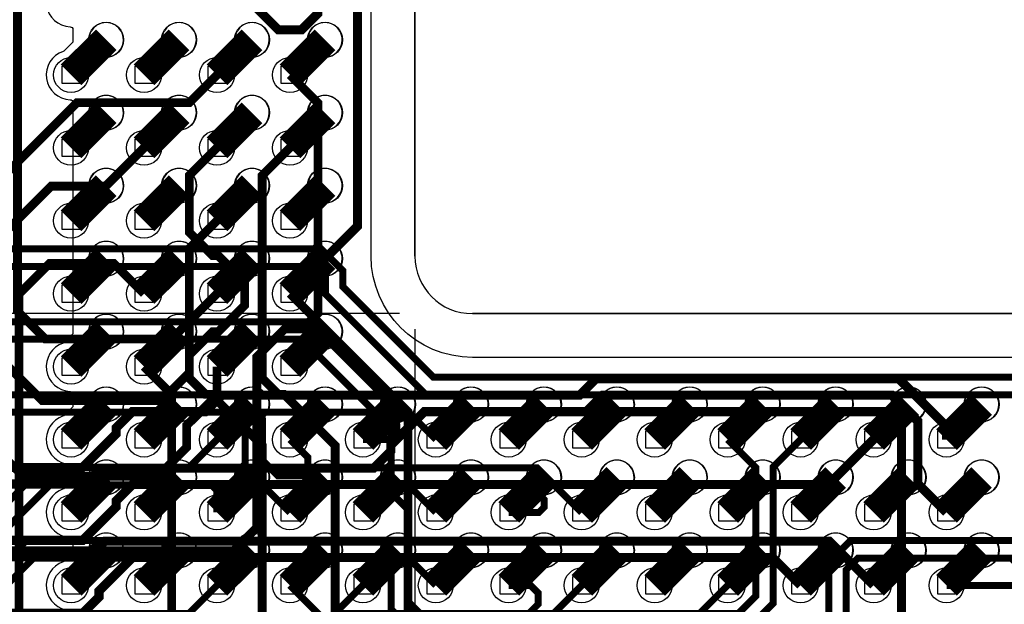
# Model space of a CAD drawing. Extents: x -9303 to 12731, y -3355 to 4522.
# Tile 33 of 51: x 2268 to 2943, y 2074 to 2475. Entities that reach past the tile are written whole.
import ezdxf

# ---------------------------------------------------------------- set-up
doc = ezdxf.new("R2010")
doc.units = 0
for name, color, linetype in [('BG_CUTOUT', 7, 'CONTINUOUS'), ('BG_DIMENSION', 2, 'CONTINUOUS'), ('BG_DXFIN', 231, 'CONTINUOUS'), ('BG_OUTLINE', 150, 'CONTINUOUS'), ('ET_BOTTOM', 1, 'CONTINUOUS'), ('ET_LY3', 103, 'CONTINUOUS'), ('ET_LY5', 7, 'CONTINUOUS'), ('ET_LY6', 7, 'CONTINUOUS'), ('ET_LY8', 213, 'CONTINUOUS'), ('ET_TOP', 5, 'CONTINUOUS'), ('MA_NCLEGEND-1-10', 231, 'CONTINUOUS'), ('PIN_PASTEMASK_TOP', 5, 'CONTINUOUS'), ('PIN_SOLDERMASK_TOP', 5, 'CONTINUOUS'), ('PIN_TOP', 5, 'CONTINUOUS'), ('RKO_ALL', 110, 'CONTINUOUS'), ('VC_BOTTOM', 254, 'CONTINUOUS'), ('VC_FILMMASKBOTTOM', 1, 'CONTINUOUS'), ('VC_LY2GND', 1, 'CONTINUOUS'), ('VC_LY3', 254, 'CONTINUOUS'), ('VC_LY4GND', 254, 'CONTINUOUS'), ('VC_LY5', 7, 'CONTINUOUS'), ('VC_LY6', 7, 'CONTINUOUS'), ('VC_LY7PWR', 254, 'CONTINUOUS'), ('VC_LY8', 254, 'CONTINUOUS'), ('VC_LY9GND', 254, 'CONTINUOUS'), ('VC_SOLDERMASK_BOTTOM', 1, 'CONTINUOUS'), ('VC_TOP', 5, 'CONTINUOUS')]:
    doc.layers.add(name, color=color, linetype=linetype)

# ---------------------------------------------------------------- blocks, each defined once
blk = doc.blocks.new('FIGURE_SQUARE')
blk.add_lwpolyline([(-0.5, -0.5), (-0.5, 0.5), (0.5, 0.5), (0.5, -0.5)], close=True)

msp = doc.modelspace()

# ---------------------------------------------------------------- linework, layer by layer
at = {"layer": 'BG_CUTOUT'}
msp.add_lwpolyline([(2578.74, 2844.49, 0.414198), (2539.37, 2805.12), (2539.37, 2312.99, 0.414197), (2578.74, 2273.62), (3326.77, 2273.62, 0.41421), (3366.14, 2312.99), (3366.14, 2805.12, 0.414212), (3326.77, 2844.49)], format="xyb", close=True, dxfattribs=at)
at = {"layer": 'BG_DIMENSION'}
for points in [[(2528.74, 2273.62), (-1056.67, 2273.62)], [(2539.37, 2262.99), (2539.37, -338.82)]]:
    msp.add_lwpolyline(points, dxfattribs=at)
at = {"layer": 'BG_DXFIN'}
for points in [[(2539.37, 2312.99), (2539.37, 2805.12)], [(3326.77, 2273.62), (2578.74, 2273.62)]]:
    msp.add_lwpolyline(points, dxfattribs=at)
for points in [[(2339.57, 2461.35, 1.000209), (2315.94, 2461.35, 0.999791), (2339.57, 2461.35)], [(2389.57, 2461.35, 1.000209), (2365.94, 2461.35, 0.999791), (2389.57, 2461.35)], [(2439.57, 2461.35, 1.000209), (2415.94, 2461.35, 0.999791), (2439.57, 2461.35)], [(2489.57, 2461.35, 1.000209), (2465.94, 2461.35, 0.999791), (2489.57, 2461.35)], [(2339.57, 2411.35, 1.000209), (2315.94, 2411.35, 0.999791), (2339.57, 2411.35)], [(2389.57, 2411.35, 1.000209), (2365.94, 2411.35, 0.999791), (2389.57, 2411.35)], [(2439.57, 2411.35, 1.000209), (2415.94, 2411.35, 0.999791), (2439.57, 2411.35)], [(2489.57, 2411.35, 1.000209), (2465.94, 2411.35, 0.999791), (2489.57, 2411.35)], [(2339.57, 2361.35, 1.000209), (2315.94, 2361.35, 0.999791), (2339.57, 2361.35)], [(2389.57, 2361.35, 1.000209), (2365.94, 2361.35, 0.999791), (2389.57, 2361.35)], [(2439.57, 2361.35, 1.000209), (2415.94, 2361.35, 0.999791), (2439.57, 2361.35)], [(2489.57, 2361.35, 1.000209), (2465.94, 2361.35, 0.999791), (2489.57, 2361.35)], [(2339.57, 2311.35, 1.000209), (2315.94, 2311.35, 0.999791), (2339.57, 2311.35)], [(2389.57, 2311.35, 1.000209), (2365.94, 2311.35, 0.999791), (2389.57, 2311.35)], [(2439.57, 2311.35, 1.000209), (2415.94, 2311.35, 0.999791), (2439.57, 2311.35)], [(2489.57, 2311.35, 1.000209), (2465.94, 2311.35, 0.999791), (2489.57, 2311.35)], [(2539.37, 2312.99, 0.414197), (2578.74, 2273.62)], [(2339.57, 2261.35, 1.000209), (2315.94, 2261.35, 0.999791), (2339.57, 2261.35)], [(2389.57, 2261.35, 1.000209), (2365.94, 2261.35, 0.999791), (2389.57, 2261.35)], [(2439.57, 2261.35, 1.000209), (2415.94, 2261.35, 0.999791), (2439.57, 2261.35)], [(2489.57, 2261.35, 1.000209), (2465.94, 2261.35, 0.999791), (2489.57, 2261.35)], [(2339.57, 2211.35, 1.000209), (2315.94, 2211.35, 0.999791), (2339.57, 2211.35)], [(2389.57, 2211.35, 1.000209), (2365.94, 2211.35, 0.999791), (2389.57, 2211.35)], [(2439.57, 2211.35, 1.000209), (2415.94, 2211.35, 0.999791), (2439.57, 2211.35)], [(2489.57, 2211.35, 1.000209), (2465.94, 2211.35, 0.999791), (2489.57, 2211.35)], [(2539.57, 2211.35, 1.000209), (2515.94, 2211.35, 0.999791), (2539.57, 2211.35)], [(2589.57, 2211.35, 1.000209), (2565.94, 2211.35, 0.999791), (2589.57, 2211.35)], [(2639.57, 2211.35, 1.000209), (2615.94, 2211.35, 0.999791), (2639.57, 2211.35)], [(2689.57, 2211.35, 1.000209), (2665.94, 2211.35, 0.999791), (2689.57, 2211.35)], [(2739.57, 2211.35, 1.000209), (2715.94, 2211.35, 0.999791), (2739.57, 2211.35)], [(2789.57, 2211.35, 1.000209), (2765.94, 2211.35, 0.999791), (2789.57, 2211.35)], [(2839.57, 2211.35, 1.000209), (2815.94, 2211.35, 0.999791), (2839.57, 2211.35)], [(2889.57, 2211.35, 1.000209), (2865.94, 2211.35, 0.999791), (2889.57, 2211.35)], [(2939.57, 2211.35, 1.000209), (2915.94, 2211.35, 0.999791), (2939.57, 2211.35)], [(2339.57, 2161.35, 1.000209), (2315.94, 2161.35, 0.999791), (2339.57, 2161.35)], [(2389.57, 2161.35, 1.000209), (2365.94, 2161.35, 0.999791), (2389.57, 2161.35)], [(2439.57, 2161.35, 1.000209), (2415.94, 2161.35, 0.999791), (2439.57, 2161.35)], [(2489.57, 2161.35, 1.000209), (2465.94, 2161.35, 0.999791), (2489.57, 2161.35)], [(2539.57, 2161.35, 1.000209), (2515.94, 2161.35, 0.999791), (2539.57, 2161.35)], [(2589.57, 2161.35, 1.000209), (2565.94, 2161.35, 0.999791), (2589.57, 2161.35)], [(2639.57, 2161.35, 1.000209), (2615.94, 2161.35, 0.999791), (2639.57, 2161.35)], [(2689.57, 2161.35, 1.000209), (2665.94, 2161.35, 0.999791), (2689.57, 2161.35)], [(2739.57, 2161.35, 1.000209), (2715.94, 2161.35, 0.999791), (2739.57, 2161.35)], [(2789.57, 2161.35, 1.000209), (2765.94, 2161.35, 0.999791), (2789.57, 2161.35)], [(2839.57, 2161.35, 1.000209), (2815.94, 2161.35, 0.999791), (2839.57, 2161.35)], [(2889.57, 2161.35, 1.000209), (2865.94, 2161.35, 0.999791), (2889.57, 2161.35)], [(2939.57, 2161.35, 1.000209), (2915.94, 2161.35, 0.999791), (2939.57, 2161.35)], [(2339.57, 2111.35, 1.000209), (2315.94, 2111.35, 0.999791), (2339.57, 2111.35)], [(2389.57, 2111.35, 1.000209), (2365.94, 2111.35, 0.999791), (2389.57, 2111.35)], [(2439.57, 2111.35, 1.000209), (2415.94, 2111.35, 0.999791), (2439.57, 2111.35)], [(2489.57, 2111.35, 1.000209), (2465.94, 2111.35, 0.999791), (2489.57, 2111.35)], [(2539.57, 2111.35, 1.000209), (2515.94, 2111.35, 0.999791), (2539.57, 2111.35)], [(2589.57, 2111.35, 1.000209), (2565.94, 2111.35, 0.999791), (2589.57, 2111.35)], [(2639.57, 2111.35, 1.000209), (2615.94, 2111.35, 0.999791), (2639.57, 2111.35)], [(2689.57, 2111.35, 1.000209), (2665.94, 2111.35, 0.999791), (2689.57, 2111.35)], [(2739.57, 2111.35, 1.000209), (2715.94, 2111.35, 0.999791), (2739.57, 2111.35)], [(2789.57, 2111.35, 1.000209), (2765.94, 2111.35, 0.999791), (2789.57, 2111.35)], [(2839.57, 2111.35, 1.000209), (2815.94, 2111.35, 0.999791), (2839.57, 2111.35)], [(2889.57, 2111.35, 1.000209), (2865.94, 2111.35, 0.999791), (2889.57, 2111.35)], [(2939.57, 2111.35, 1.000209), (2915.94, 2111.35, 0.999791), (2939.57, 2111.35)]]:
    msp.add_lwpolyline(points, format="xyb", dxfattribs=at)
at = {"layer": 'BG_OUTLINE'}
msp.add_lwpolyline([(2578.74, 2844.49, 0.414198), (2539.37, 2805.12), (2539.37, 2312.99, 0.414197), (2578.74, 2273.62), (3326.77, 2273.62, 0.41421), (3366.14, 2312.99), (3366.14, 2805.12, 0.414212), (3326.77, 2844.49)], format="xyb", close=True, dxfattribs=at)
at = {"layer": 'ET_BOTTOM', "const_width": 6.25}
for points in [[(2453.71, 2287.3), (2500, 2333.59), (2500, 2766.16), (2461.63, 2804.53), (2434.58, 2804.53), (2403.71, 2835.4)], [(1150, 2619), (1234, 2619), (1325, 2710), (1645, 2710), (1790, 2565), (2220, 2565), (2270, 2515), (2403.06, 2515), (2430, 2488.06), (2430, 2483.96), (2445.79, 2468.17), (2461.63, 2468.17), (2472.84, 2479.38), (2472.84, 2577.16), (2425, 2625), (2425, 2664.11), (2403.71, 2685.4)], [(2000, 2525), (1971.87, 2496.87), (1971.87, 2438.35), (2007.09, 2403.13), (2011.65, 2403.13), (2060, 2354.78), (2060, 2270), (2109.46, 2220.54), (2109.46, 2202.26), (2154.8, 2156.92), (2316.29, 2156.92), (2327.05, 2167.68), (2511.14, 2167.68), (2522.84, 2179.38), (2522.84, 2183.48), (2545.79, 2206.43), (2656.93, 2206.43), (2668.18, 2217.68), (2866.29, 2217.68), (2884.09, 2199.88), (2884.09, 2156.92), (2903.71, 2137.3)], [(2903.71, 2187.3), (2903.71, 2196.17), (2870.95, 2228.93), (2663.52, 2228.93), (2652.27, 2217.68), (2407.04, 2217.68), (2395.79, 2206.43), (2345.79, 2206.43), (2334.58, 2195.22), (2334.58, 2191.12), (2311.63, 2168.17), (2159.46, 2168.17), (2120.71, 2206.92), (2120.71, 2225.2), (2071.25, 2274.66), (2071.25, 2374.66), (2067.5, 2378.41), (2067.5, 2382.5), (2000, 2450)], [(2000, 2375), (1971.87, 2346.87), (1971.87, 2288.35), (2003.22, 2257), (2022.9, 2257), (2172.98, 2106.92), (2316.29, 2106.92), (2327.05, 2117.68), (2823.33, 2117.68), (2853.71, 2087.3)], [(2853.71, 2187.3), (2822.84, 2156.43), (2345.79, 2156.43), (2334.58, 2145.22), (2334.58, 2141.12), (2311.63, 2118.17), (2177.64, 2118.17), (2098.21, 2197.6), (2098.21, 2201.79), (2000, 2300)], [(2000, 2225), (2156.83, 2068.17), (2311.63, 2068.17), (2322.84, 2079.38), (2322.84, 2083.48), (2345.79, 2106.43), (2784.58, 2106.43), (2803.71, 2087.3)], [(2880, 1950), (2880, 1975), (2872.84, 1982.16), (2872.84, 2195.22), (2861.63, 2206.43), (2672.84, 2206.43), (2653.71, 2187.3)]]:
    msp.add_lwpolyline(points, dxfattribs=at)
at = {"layer": 'ET_LY3', "const_width": 4.8}
for points in [[(3051.81, 2187.3), (3034.56, 2204.55), (3034.56, 2204.54), (3034.46, 2204.54), (3009, 2230), (2552, 2230), (2490, 2292), (2490, 2303.12), (2475.12, 2318), (2134, 2318), (1769.43, 1953.43), (1769.43, 1652.31), (1426.86, 1309.74), (1354.75, 1309.74), (1221.33, 1176.32), (1221.33, 1053.71), (1144.42, 976.8)], [(3051.81, 2137.3), (3051.81, 2160.2), (3033, 2179.01), (3033, 2189.02), (3004.02, 2218), (2547.02, 2218), (2478, 2287.02), (2478, 2298.14), (2470.14, 2306), (2138.98, 2306), (1781.43, 1948.45), (1781.43, 1647.33), (1431.84, 1297.74), (1359.73, 1297.74), (1233.33, 1171.34), (1233.33, 1048.73), (1156.42, 971.82)], [(2553.71, 2137.3), (2535, 2156.01), (2535, 2200), (2467, 2268), (2238.98, 2268)], [(2553.71, 2087.3), (2534.6, 2106.41), (2534.6, 2139.43), (2523, 2151.03), (2523, 2195.02), (2462.02, 2256), (2234, 2256)], [(2453.71, 2187.3), (2466, 2175.01), (2466, 2166.99), (2461.39, 2162.38), (2445.61, 2162.38), (2435, 2172.99), (2435, 2200.98), (2417.98, 2218), (2249.02, 2218)], [(2453.71, 2137.3), (2423, 2168.01), (2423, 2196), (2413, 2206), (2254, 2206)], [(2753.71, 2187.3), (2773, 2168.01), (2773, 2080), (2761, 2068), (2491, 2068), (2473, 2050), (2473, 1973), (2458, 1958), (2422, 1958), (2369, 1905), (2369, 1848), (2269, 1748), (2269, 1678), (2208, 1617)], [(2803.71, 2187.3), (2785, 2168.59), (2785, 2075.02), (2765.98, 2056), (2495.98, 2056), (2485, 2045.02), (2485, 1968.02), (2462.98, 1946), (2426.98, 1946), (2381, 1900.02), (2381, 1843.02), (2281, 1743.02), (2281, 1673.02), (2212.98, 1605)], [(2403.71, 2187.3), (2384.71, 2168.3), (2284.32, 2168.3), (2248, 2131.98)], [(2403.71, 2137.3), (2403.71, 2152.3), (2399.71, 2156.3), (2289.3, 2156.3), (2260, 2127)], [(3001.81, 2087.3), (2983.7, 2087.3), (2953, 2118), (2838, 2118), (2823, 2103), (2823, 1953), (2805, 1935), (2764, 1935), (2719, 1890), (2719, 1680.98), (2676.02, 1638), (2535.02, 1638), (2428, 1530.98), (2428, 1420), (2207.92, 1199.92)], [(2903.71, 2087.3), (2950.3, 2087.3), (2955, 2092), (2955, 2099.02), (2948.02, 2106), (2842.98, 2106), (2835, 2098.02), (2835, 1948.02), (2809.98, 1923), (2768.98, 1923), (2731, 1885.02), (2731, 1676), (2681, 1626), (2540, 1626), (2440, 1526), (2440, 1415.02), (2219.92, 1194.94)]]:
    msp.add_lwpolyline(points, dxfattribs=at)
at = {"layer": 'ET_LY5', "const_width": 6}
for points in [[(2403.71, 2287.3), (2372.71, 2256.3), (2286, 2256.3), (2267, 2275.3), (2267, 2486), (2228, 2525), (2088, 2525), (2041, 2478), (2041, 2016), (2050, 2007), (2050, 1998.37), (2169, 1879.37), (2169, 1840), (2237, 1772), (2270, 1772), (2385, 1657)], [(2198, 2483), (2244, 2437), (2244, 2254), (2284, 2214), (2365.71, 2214), (2384.71, 2233), (2384.71, 2245.18), (2400.83, 2261.3), (2404.59, 2261.3), (2422.71, 2279.42), (2422.71, 2295.18), (2404.58, 2313.31), (2400.82, 2313.31), (2384.71, 2329.42), (2384.71, 2368.3), (2403.71, 2387.3)], [(2403.71, 2237.3), (2403.71, 2217.71), (2383, 2197), (2383, 2182), (2363, 2162), (2271, 2162), (2210, 2223), (2210, 2441), (2187, 2464), (2107, 2464), (2083, 2440), (2083, 2026), (2211, 1898), (2254, 1898), (2271, 1881), (2271, 1839), (2358, 1752), (2526.88, 1752), (2571, 1707.88), (2571, 1681), (2590, 1662)], [(2625, 1662), (2625, 1703.88), (2540.88, 1788), (2387, 1788), (2332, 1843), (2332, 1882), (2292, 1922), (2245, 1922), (2111, 2056), (2111, 2303), (2127, 2319), (2174, 2319), (2188, 2305), (2188, 2164), (2241, 2111), (2415, 2111), (2431, 2127), (2431, 2244), (2450, 2263), (2462, 2263), (2473, 2274), (2473, 2418.01), (2453.71, 2437.3)]]:
    msp.add_lwpolyline(points, dxfattribs=at)
at = {"layer": 'ET_LY6', "const_width": 6}
for points in [[(2403.71, 2437.3), (2384.71, 2418.3), (2307.83, 2418.3), (2231, 2341.47), (2231, 1672.12), (2358.12, 1545), (3071, 1545), (3116, 1590)], [(2353.71, 2387.3), (2327.41, 2361), (2290, 2361), (2249, 2320), (2249, 1891), (2281, 1859), (2281, 1654), (2316, 1619), (2343, 1619), (2375, 1587), (2724, 1587), (2744, 1567), (3057, 1567), (3081, 1591), (3081, 1613), (3035, 1659), (3032, 1659)], [(2453.71, 2387.3), (2434.71, 2368.3), (2434.71, 2229.42), (2445.83, 2218.3), (2449.59, 2218.3), (2484.71, 2183.18), (2484.71, 1979.42)], [(2434.71, 1979), (2434.71, 2183.18), (2399.59, 2218.3), (2395.83, 2218.3), (2384.71, 2229.42), (2384.71, 2318.3), (2403.71, 2337.3)], [(2353.71, 2287.3), (2333.01, 2308), (2289, 2308), (2268, 2287), (2268, 2023)], [(2870, 1662), (2852.32, 1679.68), (2842.12, 1679.68), (2831, 1690.8), (2831, 1993), (2809.7, 2014.3), (2547.83, 2014.3), (2534.71, 2027.42), (2534.71, 2206.3), (2453.71, 2287.3)], [(2353.71, 2237.3), (2372.71, 2218.3), (2372.71, 1958.92), (2374.63, 1957), (2374.64, 1957), (2395, 1936.64), (2395, 1736), (2466, 1665), (2466, 1654.12), (2484.12, 1636), (2982.12, 1636), (3024.12, 1678), (3024.12, 1740.12), (3082, 1798), (3216, 1798), (3235, 1779), (3235, 1764), (3214, 1743), (3110, 1743), (3073, 1706), (3073, 1659)]]:
    msp.add_lwpolyline(points, dxfattribs=at)
at = {"layer": 'ET_LY8', "const_width": 4.8}
for points in [[(2553.71, 2187.3), (2523.01, 2218), (2241.02, 2218)], [(2503.71, 2187.3), (2523.29, 2187.3), (2527, 2191.01), (2527, 2197.03), (2518.03, 2206), (2246, 2206)], [(2653.71, 2137.3), (2623.01, 2168), (2257, 2168)], [(2603.71, 2137.3), (2624.31, 2137.3), (2628, 2140.99), (2628, 2146.03), (2618.03, 2156), (2261.98, 2156)], [(2603.71, 2087.3), (2618.7, 2087.3), (2623.82, 2082.18), (2623.82, 2074.39), (2617.43, 2068), (2543, 2068), (2535, 2076), (2535, 2100), (2517, 2118), (2273.02, 2118), (2189.02, 2034)], [(2653.71, 2087.3), (2622.41, 2056), (2538.02, 2056), (2523, 2071.02), (2523, 2095.02), (2512.02, 2106), (2278, 2106), (2194, 2022)], [(2403.71, 2087.3), (2384.41, 2068), (2286.02, 2068), (2188.02, 1970)], [(2753.71, 2087.3), (2723, 2056.59), (2723, 1933.98), (2669, 1879.98), (2669, 1829.98), (2634.02, 1795), (2483.02, 1795), (2419, 1730.98), (2419, 1678.98), (2405, 1664.98), (2405, 1536.7), (2369, 1500.7), (2369, 815), (2288, 734), (2288, 269.98), (2220.02, 202)], [(2453.71, 2087.3), (2473, 2068.01), (2473, 1978), (2452, 1957), (2344.02, 1957), (2269, 1881.98), (2269, 1604.02), (2274, 1599.02), (2274, 1506.98), (2245, 1477.98)], [(2503.71, 2087.3), (2485, 2068.59), (2485, 1973.02), (2456.98, 1945), (2349, 1945), (2281, 1877), (2281, 1609), (2286, 1604), (2286, 1502), (2257, 1473)]]:
    msp.add_lwpolyline(points, dxfattribs=at)
at = {"layer": 'ET_TOP'}
msp.add_lwpolyline([(2298.32, 2503.44, 0.834408), (2303.07, 2470.29, -0.404409), (2305, 2468.29), (2305, 2459.82), (2298.77, 2453.59), (2298.32, 2453.44, 0.834408), (2303.07, 2420.29, -0.404409), (2305, 2418.29), (2305, 2259.82), (2298.77, 2253.59), (2298.32, 2253.44, 0.834408), (2303.07, 2220.29, -0.404409), (2305, 2218.29), (2305, 2209.82), (2298.77, 2203.59), (2298.32, 2203.44, 0.834408), (2303.07, 2170.29, -0.404409), (2305, 2168.29), (2305, 2159.82), (2298.77, 2153.59), (2298.32, 2153.44, 0.834408), (2303.07, 2120.29, -0.404409), (2305, 2118.29), (2305, 2109.82), (2298.77, 2103.59), (2298.32, 2103.44, 0.834408), (2303.07, 2070.29, -0.404409)], format="xyb", dxfattribs=at)
at = {"layer": 'ET_TOP', "const_width": 20}
for points in [[(2327.76, 2461.35), (2303.71, 2437.3)], [(2377.76, 2461.35), (2353.71, 2437.3)], [(2427.76, 2461.35), (2403.71, 2437.3)], [(2477.76, 2461.35), (2453.71, 2437.3)], [(2327.76, 2411.35), (2303.71, 2387.3)], [(2377.76, 2411.35), (2353.71, 2387.3)], [(2427.76, 2411.35), (2403.71, 2387.3)], [(2477.76, 2411.35), (2453.71, 2387.3)], [(2327.76, 2361.35), (2303.71, 2337.3)], [(2377.76, 2361.35), (2353.71, 2337.3)], [(2427.76, 2361.35), (2403.71, 2337.3)], [(2477.76, 2361.35), (2453.71, 2337.3)], [(2327.76, 2311.35), (2303.71, 2287.3)], [(2377.76, 2311.35), (2353.71, 2287.3)], [(2427.76, 2311.35), (2403.71, 2287.3)], [(2477.76, 2311.35), (2453.71, 2287.3)], [(2327.76, 2261.35), (2303.71, 2237.3)], [(2377.76, 2261.35), (2353.71, 2237.3)], [(2427.76, 2261.35), (2403.71, 2237.3)], [(2477.76, 2261.35), (2453.71, 2237.3)], [(2327.76, 2211.35), (2303.71, 2187.3)], [(2377.76, 2211.35), (2353.71, 2187.3)], [(2427.76, 2211.35), (2403.71, 2187.3)], [(2477.76, 2211.35), (2453.71, 2187.3)], [(2527.76, 2211.35), (2503.71, 2187.3)], [(2577.76, 2211.35), (2553.71, 2187.3)], [(2627.76, 2211.35), (2603.71, 2187.3)], [(2677.76, 2211.35), (2653.71, 2187.3)], [(2727.76, 2211.35), (2703.71, 2187.3)], [(2777.76, 2211.35), (2753.71, 2187.3)], [(2827.76, 2211.35), (2803.71, 2187.3)], [(2877.76, 2211.35), (2853.71, 2187.3)], [(2927.76, 2211.35), (2903.71, 2187.3)], [(2327.76, 2161.35), (2303.71, 2137.3)], [(2377.76, 2161.35), (2353.71, 2137.3)], [(2427.76, 2161.35), (2403.71, 2137.3)], [(2477.76, 2161.35), (2453.71, 2137.3)], [(2527.76, 2161.35), (2503.71, 2137.3)], [(2577.76, 2161.35), (2553.71, 2137.3)], [(2627.76, 2161.35), (2603.71, 2137.3)], [(2677.76, 2161.35), (2653.71, 2137.3)], [(2727.76, 2161.35), (2703.71, 2137.3)], [(2777.76, 2161.35), (2753.71, 2137.3)], [(2827.76, 2161.35), (2803.71, 2137.3)], [(2877.76, 2161.35), (2853.71, 2137.3)], [(2927.76, 2161.35), (2903.71, 2137.3)], [(2327.76, 2111.35), (2303.71, 2087.3)], [(2377.76, 2111.35), (2353.71, 2087.3)], [(2427.76, 2111.35), (2403.71, 2087.3)], [(2477.76, 2111.35), (2453.71, 2087.3)], [(2527.76, 2111.35), (2503.71, 2087.3)], [(2577.76, 2111.35), (2553.71, 2087.3)], [(2627.76, 2111.35), (2603.71, 2087.3)], [(2677.76, 2111.35), (2653.71, 2087.3)], [(2727.76, 2111.35), (2703.71, 2087.3)], [(2777.76, 2111.35), (2753.71, 2087.3)], [(2827.76, 2111.35), (2803.71, 2087.3)], [(2877.76, 2111.35), (2853.71, 2087.3)], [(2927.76, 2111.35), (2903.71, 2087.3)]]:
    msp.add_lwpolyline(points, dxfattribs=at)
at = {"layer": 'PIN_PASTEMASK_TOP'}
for centre in [(2327.76, 2461.35), (2377.76, 2461.35), (2427.76, 2461.35), (2477.76, 2461.35), (2327.76, 2411.35), (2377.76, 2411.35), (2427.76, 2411.35), (2477.76, 2411.35), (2327.76, 2361.35), (2377.76, 2361.35), (2427.76, 2361.35), (2477.76, 2361.35), (2327.76, 2311.35), (2377.76, 2311.35), (2427.76, 2311.35), (2477.76, 2311.35), (2327.76, 2261.35), (2377.76, 2261.35), (2427.76, 2261.35), (2477.76, 2261.35), (2327.76, 2211.35), (2377.76, 2211.35), (2427.76, 2211.35), (2477.76, 2211.35), (2527.76, 2211.35), (2577.76, 2211.35), (2627.76, 2211.35), (2677.76, 2211.35), (2727.76, 2211.35), (2777.76, 2211.35), (2827.76, 2211.35), (2877.76, 2211.35), (2927.76, 2211.35), (2327.76, 2161.35), (2377.76, 2161.35), (2427.76, 2161.35), (2477.76, 2161.35), (2527.76, 2161.35), (2577.76, 2161.35), (2627.76, 2161.35), (2677.76, 2161.35), (2727.76, 2161.35), (2777.76, 2161.35), (2827.76, 2161.35), (2877.76, 2161.35), (2927.76, 2161.35), (2327.76, 2111.35), (2377.76, 2111.35), (2427.76, 2111.35), (2477.76, 2111.35), (2527.76, 2111.35), (2577.76, 2111.35), (2627.76, 2111.35), (2677.76, 2111.35), (2727.76, 2111.35), (2777.76, 2111.35), (2827.76, 2111.35), (2877.76, 2111.35), (2927.76, 2111.35)]:
    msp.add_circle(centre, 12, dxfattribs=at)
at = {"layer": 'PIN_SOLDERMASK_TOP'}
for centre in [(2327.76, 2461.35), (2377.76, 2461.35), (2427.76, 2461.35), (2477.76, 2461.35), (2327.76, 2411.35), (2377.76, 2411.35), (2427.76, 2411.35), (2477.76, 2411.35), (2327.76, 2361.35), (2377.76, 2361.35), (2427.76, 2361.35), (2477.76, 2361.35), (2327.76, 2311.35), (2377.76, 2311.35), (2427.76, 2311.35), (2477.76, 2311.35), (2327.76, 2261.35), (2377.76, 2261.35), (2427.76, 2261.35), (2477.76, 2261.35), (2327.76, 2211.35), (2377.76, 2211.35), (2427.76, 2211.35), (2477.76, 2211.35), (2527.76, 2211.35), (2577.76, 2211.35), (2627.76, 2211.35), (2677.76, 2211.35), (2727.76, 2211.35), (2777.76, 2211.35), (2827.76, 2211.35), (2877.76, 2211.35), (2927.76, 2211.35), (2327.76, 2161.35), (2377.76, 2161.35), (2427.76, 2161.35), (2477.76, 2161.35), (2527.76, 2161.35), (2577.76, 2161.35), (2627.76, 2161.35), (2677.76, 2161.35), (2727.76, 2161.35), (2777.76, 2161.35), (2827.76, 2161.35), (2877.76, 2161.35), (2927.76, 2161.35), (2327.76, 2111.35), (2377.76, 2111.35), (2427.76, 2111.35), (2477.76, 2111.35), (2527.76, 2111.35), (2577.76, 2111.35), (2627.76, 2111.35), (2677.76, 2111.35), (2727.76, 2111.35), (2777.76, 2111.35), (2827.76, 2111.35), (2877.76, 2111.35), (2927.76, 2111.35)]:
    msp.add_circle(centre, 12, dxfattribs=at)
at = {"layer": 'PIN_TOP'}
for centre in [(2327.76, 2461.35), (2377.76, 2461.35), (2427.76, 2461.35), (2477.76, 2461.35), (2327.76, 2411.35), (2377.76, 2411.35), (2427.76, 2411.35), (2477.76, 2411.35), (2327.76, 2361.35), (2377.76, 2361.35), (2427.76, 2361.35), (2477.76, 2361.35), (2327.76, 2311.35), (2377.76, 2311.35), (2427.76, 2311.35), (2477.76, 2311.35), (2327.76, 2261.35), (2377.76, 2261.35), (2427.76, 2261.35), (2477.76, 2261.35), (2327.76, 2211.35), (2377.76, 2211.35), (2427.76, 2211.35), (2477.76, 2211.35), (2527.76, 2211.35), (2577.76, 2211.35), (2627.76, 2211.35), (2677.76, 2211.35), (2727.76, 2211.35), (2777.76, 2211.35), (2827.76, 2211.35), (2877.76, 2211.35), (2927.76, 2211.35), (2327.76, 2161.35), (2377.76, 2161.35), (2427.76, 2161.35), (2477.76, 2161.35), (2527.76, 2161.35), (2577.76, 2161.35), (2627.76, 2161.35), (2677.76, 2161.35), (2727.76, 2161.35), (2777.76, 2161.35), (2827.76, 2161.35), (2877.76, 2161.35), (2927.76, 2161.35), (2327.76, 2111.35), (2377.76, 2111.35), (2427.76, 2111.35), (2477.76, 2111.35), (2527.76, 2111.35), (2577.76, 2111.35), (2627.76, 2111.35), (2677.76, 2111.35), (2727.76, 2111.35), (2777.76, 2111.35), (2827.76, 2111.35), (2877.76, 2111.35), (2927.76, 2111.35)]:
    msp.add_circle(centre, 12, dxfattribs=at)
at = {"layer": 'RKO_ALL'}
msp.add_lwpolyline([(2509.37, 2312.99), (2509.37, 2805.12, -0.414205), (2578.74, 2874.49), (3326.77, 2874.49, -0.414213), (3396.14, 2805.12), (3396.14, 2312.99, -0.414212), (3326.77, 2243.62), (2578.74, 2243.62, -0.414204)], format="xyb", close=True, dxfattribs=at)
at = {"layer": 'VC_BOTTOM'}
for centre in [(2303.71, 2437.3), (2353.71, 2437.3), (2403.71, 2437.3), (2453.71, 2437.3), (2303.71, 2387.3), (2353.71, 2387.3), (2403.71, 2387.3), (2453.71, 2387.3), (2303.71, 2337.3), (2353.71, 2337.3), (2403.71, 2337.3), (2453.71, 2337.3), (2303.71, 2287.3), (2353.71, 2287.3), (2403.71, 2287.3), (2453.71, 2287.3), (2303.71, 2237.3), (2353.71, 2237.3), (2403.71, 2237.3), (2453.71, 2237.3), (2303.71, 2187.3), (2353.71, 2187.3), (2403.71, 2187.3), (2453.71, 2187.3), (2503.71, 2187.3), (2553.71, 2187.3), (2603.71, 2187.3), (2653.71, 2187.3), (2703.71, 2187.3), (2753.71, 2187.3), (2803.71, 2187.3), (2853.71, 2187.3), (2903.71, 2187.3), (2303.71, 2137.3), (2353.71, 2137.3), (2403.71, 2137.3), (2453.71, 2137.3), (2503.71, 2137.3), (2553.71, 2137.3), (2603.71, 2137.3), (2653.71, 2137.3), (2703.71, 2137.3), (2753.71, 2137.3), (2803.71, 2137.3), (2853.71, 2137.3), (2903.71, 2137.3), (2303.71, 2087.3), (2353.71, 2087.3), (2403.71, 2087.3), (2453.71, 2087.3), (2503.71, 2087.3), (2553.71, 2087.3), (2603.71, 2087.3), (2653.71, 2087.3), (2703.71, 2087.3), (2753.71, 2087.3), (2803.71, 2087.3), (2853.71, 2087.3), (2903.71, 2087.3)]:
    msp.add_circle(centre, 12, dxfattribs=at)
at = {"layer": 'VC_FILMMASKBOTTOM'}
for centre in [(2303.71, 2437.3), (2353.71, 2437.3), (2403.71, 2437.3), (2453.71, 2437.3), (2303.71, 2387.3), (2353.71, 2387.3), (2403.71, 2387.3), (2453.71, 2387.3), (2303.71, 2337.3), (2353.71, 2337.3), (2403.71, 2337.3), (2453.71, 2337.3), (2303.71, 2287.3), (2353.71, 2287.3), (2403.71, 2287.3), (2453.71, 2287.3), (2303.71, 2237.3), (2353.71, 2237.3), (2403.71, 2237.3), (2453.71, 2237.3), (2303.71, 2187.3), (2353.71, 2187.3), (2403.71, 2187.3), (2453.71, 2187.3), (2503.71, 2187.3), (2553.71, 2187.3), (2603.71, 2187.3), (2653.71, 2187.3), (2703.71, 2187.3), (2753.71, 2187.3), (2803.71, 2187.3), (2853.71, 2187.3), (2903.71, 2187.3), (2303.71, 2137.3), (2353.71, 2137.3), (2403.71, 2137.3), (2453.71, 2137.3), (2503.71, 2137.3), (2553.71, 2137.3), (2603.71, 2137.3), (2653.71, 2137.3), (2703.71, 2137.3), (2753.71, 2137.3), (2803.71, 2137.3), (2853.71, 2137.3), (2903.71, 2137.3), (2303.71, 2087.3), (2353.71, 2087.3), (2403.71, 2087.3), (2453.71, 2087.3), (2503.71, 2087.3), (2553.71, 2087.3), (2603.71, 2087.3), (2653.71, 2087.3), (2703.71, 2087.3), (2753.71, 2087.3), (2803.71, 2087.3), (2853.71, 2087.3), (2903.71, 2087.3)]:
    msp.add_circle(centre, 12, dxfattribs=at)
at = {"layer": 'VC_LY2GND'}
for centre in [(2303.71, 2437.3), (2353.71, 2437.3), (2403.71, 2437.3), (2453.71, 2437.3), (2303.71, 2387.3), (2353.71, 2387.3), (2403.71, 2387.3), (2453.71, 2387.3), (2303.71, 2337.3), (2353.71, 2337.3), (2403.71, 2337.3), (2453.71, 2337.3), (2303.71, 2287.3), (2353.71, 2287.3), (2403.71, 2287.3), (2453.71, 2287.3), (2303.71, 2237.3), (2353.71, 2237.3), (2403.71, 2237.3), (2453.71, 2237.3), (2303.71, 2187.3), (2353.71, 2187.3), (2403.71, 2187.3), (2453.71, 2187.3), (2503.71, 2187.3), (2553.71, 2187.3), (2603.71, 2187.3), (2653.71, 2187.3), (2703.71, 2187.3), (2753.71, 2187.3), (2803.71, 2187.3), (2853.71, 2187.3), (2903.71, 2187.3), (2303.71, 2137.3), (2353.71, 2137.3), (2403.71, 2137.3), (2453.71, 2137.3), (2503.71, 2137.3), (2553.71, 2137.3), (2603.71, 2137.3), (2653.71, 2137.3), (2703.71, 2137.3), (2753.71, 2137.3), (2803.71, 2137.3), (2853.71, 2137.3), (2903.71, 2137.3), (2303.71, 2087.3), (2353.71, 2087.3), (2403.71, 2087.3), (2453.71, 2087.3), (2503.71, 2087.3), (2553.71, 2087.3), (2603.71, 2087.3), (2653.71, 2087.3), (2703.71, 2087.3), (2753.71, 2087.3), (2803.71, 2087.3), (2853.71, 2087.3), (2903.71, 2087.3)]:
    msp.add_circle(centre, 12, dxfattribs=at)
at = {"layer": 'VC_LY3'}
for centre in [(2303.71, 2437.3), (2353.71, 2437.3), (2403.71, 2437.3), (2453.71, 2437.3), (2303.71, 2387.3), (2353.71, 2387.3), (2403.71, 2387.3), (2453.71, 2387.3), (2303.71, 2337.3), (2353.71, 2337.3), (2403.71, 2337.3), (2453.71, 2337.3), (2303.71, 2287.3), (2353.71, 2287.3), (2403.71, 2287.3), (2453.71, 2287.3), (2303.71, 2237.3), (2353.71, 2237.3), (2403.71, 2237.3), (2453.71, 2237.3), (2303.71, 2187.3), (2353.71, 2187.3), (2403.71, 2187.3), (2453.71, 2187.3), (2503.71, 2187.3), (2553.71, 2187.3), (2603.71, 2187.3), (2653.71, 2187.3), (2703.71, 2187.3), (2753.71, 2187.3), (2803.71, 2187.3), (2853.71, 2187.3), (2903.71, 2187.3), (2303.71, 2137.3), (2353.71, 2137.3), (2403.71, 2137.3), (2453.71, 2137.3), (2503.71, 2137.3), (2553.71, 2137.3), (2603.71, 2137.3), (2653.71, 2137.3), (2703.71, 2137.3), (2753.71, 2137.3), (2803.71, 2137.3), (2853.71, 2137.3), (2903.71, 2137.3), (2303.71, 2087.3), (2353.71, 2087.3), (2403.71, 2087.3), (2453.71, 2087.3), (2503.71, 2087.3), (2553.71, 2087.3), (2603.71, 2087.3), (2653.71, 2087.3), (2703.71, 2087.3), (2753.71, 2087.3), (2803.71, 2087.3), (2853.71, 2087.3), (2903.71, 2087.3)]:
    msp.add_circle(centre, 12, dxfattribs=at)
at = {"layer": 'VC_LY4GND'}
for centre in [(2303.71, 2437.3), (2353.71, 2437.3), (2403.71, 2437.3), (2453.71, 2437.3), (2303.71, 2387.3), (2353.71, 2387.3), (2403.71, 2387.3), (2453.71, 2387.3), (2303.71, 2337.3), (2353.71, 2337.3), (2403.71, 2337.3), (2453.71, 2337.3), (2303.71, 2287.3), (2353.71, 2287.3), (2403.71, 2287.3), (2453.71, 2287.3), (2303.71, 2237.3), (2353.71, 2237.3), (2403.71, 2237.3), (2453.71, 2237.3), (2303.71, 2187.3), (2353.71, 2187.3), (2403.71, 2187.3), (2453.71, 2187.3), (2503.71, 2187.3), (2553.71, 2187.3), (2603.71, 2187.3), (2653.71, 2187.3), (2703.71, 2187.3), (2753.71, 2187.3), (2803.71, 2187.3), (2853.71, 2187.3), (2903.71, 2187.3), (2303.71, 2137.3), (2353.71, 2137.3), (2403.71, 2137.3), (2453.71, 2137.3), (2503.71, 2137.3), (2553.71, 2137.3), (2603.71, 2137.3), (2653.71, 2137.3), (2703.71, 2137.3), (2753.71, 2137.3), (2803.71, 2137.3), (2853.71, 2137.3), (2903.71, 2137.3), (2303.71, 2087.3), (2353.71, 2087.3), (2403.71, 2087.3), (2453.71, 2087.3), (2503.71, 2087.3), (2553.71, 2087.3), (2603.71, 2087.3), (2653.71, 2087.3), (2703.71, 2087.3), (2753.71, 2087.3), (2803.71, 2087.3), (2853.71, 2087.3), (2903.71, 2087.3)]:
    msp.add_circle(centre, 12, dxfattribs=at)
at = {"layer": 'VC_LY5'}
for centre in [(2303.71, 2437.3), (2353.71, 2437.3), (2403.71, 2437.3), (2453.71, 2437.3), (2303.71, 2387.3), (2353.71, 2387.3), (2403.71, 2387.3), (2453.71, 2387.3), (2303.71, 2337.3), (2353.71, 2337.3), (2403.71, 2337.3), (2453.71, 2337.3), (2303.71, 2287.3), (2353.71, 2287.3), (2403.71, 2287.3), (2453.71, 2287.3), (2303.71, 2237.3), (2353.71, 2237.3), (2403.71, 2237.3), (2453.71, 2237.3), (2303.71, 2187.3), (2353.71, 2187.3), (2403.71, 2187.3), (2453.71, 2187.3), (2503.71, 2187.3), (2553.71, 2187.3), (2603.71, 2187.3), (2653.71, 2187.3), (2703.71, 2187.3), (2753.71, 2187.3), (2803.71, 2187.3), (2853.71, 2187.3), (2903.71, 2187.3), (2303.71, 2137.3), (2353.71, 2137.3), (2403.71, 2137.3), (2453.71, 2137.3), (2503.71, 2137.3), (2553.71, 2137.3), (2603.71, 2137.3), (2653.71, 2137.3), (2703.71, 2137.3), (2753.71, 2137.3), (2803.71, 2137.3), (2853.71, 2137.3), (2903.71, 2137.3), (2303.71, 2087.3), (2353.71, 2087.3), (2403.71, 2087.3), (2453.71, 2087.3), (2503.71, 2087.3), (2553.71, 2087.3), (2603.71, 2087.3), (2653.71, 2087.3), (2703.71, 2087.3), (2753.71, 2087.3), (2803.71, 2087.3), (2853.71, 2087.3), (2903.71, 2087.3)]:
    msp.add_circle(centre, 12, dxfattribs=at)
at = {"layer": 'VC_LY6'}
for centre in [(2303.71, 2437.3), (2353.71, 2437.3), (2403.71, 2437.3), (2453.71, 2437.3), (2303.71, 2387.3), (2353.71, 2387.3), (2403.71, 2387.3), (2453.71, 2387.3), (2303.71, 2337.3), (2353.71, 2337.3), (2403.71, 2337.3), (2453.71, 2337.3), (2303.71, 2287.3), (2353.71, 2287.3), (2403.71, 2287.3), (2453.71, 2287.3), (2303.71, 2237.3), (2353.71, 2237.3), (2403.71, 2237.3), (2453.71, 2237.3), (2303.71, 2187.3), (2353.71, 2187.3), (2403.71, 2187.3), (2453.71, 2187.3), (2503.71, 2187.3), (2553.71, 2187.3), (2603.71, 2187.3), (2653.71, 2187.3), (2703.71, 2187.3), (2753.71, 2187.3), (2803.71, 2187.3), (2853.71, 2187.3), (2903.71, 2187.3), (2303.71, 2137.3), (2353.71, 2137.3), (2403.71, 2137.3), (2453.71, 2137.3), (2503.71, 2137.3), (2553.71, 2137.3), (2603.71, 2137.3), (2653.71, 2137.3), (2703.71, 2137.3), (2753.71, 2137.3), (2803.71, 2137.3), (2853.71, 2137.3), (2903.71, 2137.3), (2303.71, 2087.3), (2353.71, 2087.3), (2403.71, 2087.3), (2453.71, 2087.3), (2503.71, 2087.3), (2553.71, 2087.3), (2603.71, 2087.3), (2653.71, 2087.3), (2703.71, 2087.3), (2753.71, 2087.3), (2803.71, 2087.3), (2853.71, 2087.3), (2903.71, 2087.3)]:
    msp.add_circle(centre, 12, dxfattribs=at)
at = {"layer": 'VC_LY7PWR'}
for centre in [(2303.71, 2437.3), (2353.71, 2437.3), (2403.71, 2437.3), (2453.71, 2437.3), (2303.71, 2387.3), (2353.71, 2387.3), (2403.71, 2387.3), (2453.71, 2387.3), (2303.71, 2337.3), (2353.71, 2337.3), (2403.71, 2337.3), (2453.71, 2337.3), (2303.71, 2287.3), (2353.71, 2287.3), (2403.71, 2287.3), (2453.71, 2287.3), (2303.71, 2237.3), (2353.71, 2237.3), (2403.71, 2237.3), (2453.71, 2237.3), (2303.71, 2187.3), (2353.71, 2187.3), (2403.71, 2187.3), (2453.71, 2187.3), (2503.71, 2187.3), (2553.71, 2187.3), (2603.71, 2187.3), (2653.71, 2187.3), (2703.71, 2187.3), (2753.71, 2187.3), (2803.71, 2187.3), (2853.71, 2187.3), (2903.71, 2187.3), (2303.71, 2137.3), (2353.71, 2137.3), (2403.71, 2137.3), (2453.71, 2137.3), (2503.71, 2137.3), (2553.71, 2137.3), (2603.71, 2137.3), (2653.71, 2137.3), (2703.71, 2137.3), (2753.71, 2137.3), (2803.71, 2137.3), (2853.71, 2137.3), (2903.71, 2137.3), (2303.71, 2087.3), (2353.71, 2087.3), (2403.71, 2087.3), (2453.71, 2087.3), (2503.71, 2087.3), (2553.71, 2087.3), (2603.71, 2087.3), (2653.71, 2087.3), (2703.71, 2087.3), (2753.71, 2087.3), (2803.71, 2087.3), (2853.71, 2087.3), (2903.71, 2087.3)]:
    msp.add_circle(centre, 12, dxfattribs=at)
at = {"layer": 'VC_LY8'}
for centre in [(2303.71, 2437.3), (2353.71, 2437.3), (2403.71, 2437.3), (2453.71, 2437.3), (2303.71, 2387.3), (2353.71, 2387.3), (2403.71, 2387.3), (2453.71, 2387.3), (2303.71, 2337.3), (2353.71, 2337.3), (2403.71, 2337.3), (2453.71, 2337.3), (2303.71, 2287.3), (2353.71, 2287.3), (2403.71, 2287.3), (2453.71, 2287.3), (2303.71, 2237.3), (2353.71, 2237.3), (2403.71, 2237.3), (2453.71, 2237.3), (2303.71, 2187.3), (2353.71, 2187.3), (2403.71, 2187.3), (2453.71, 2187.3), (2503.71, 2187.3), (2553.71, 2187.3), (2603.71, 2187.3), (2653.71, 2187.3), (2703.71, 2187.3), (2753.71, 2187.3), (2803.71, 2187.3), (2853.71, 2187.3), (2903.71, 2187.3), (2303.71, 2137.3), (2353.71, 2137.3), (2403.71, 2137.3), (2453.71, 2137.3), (2503.71, 2137.3), (2553.71, 2137.3), (2603.71, 2137.3), (2653.71, 2137.3), (2703.71, 2137.3), (2753.71, 2137.3), (2803.71, 2137.3), (2853.71, 2137.3), (2903.71, 2137.3), (2303.71, 2087.3), (2353.71, 2087.3), (2403.71, 2087.3), (2453.71, 2087.3), (2503.71, 2087.3), (2553.71, 2087.3), (2603.71, 2087.3), (2653.71, 2087.3), (2703.71, 2087.3), (2753.71, 2087.3), (2803.71, 2087.3), (2853.71, 2087.3), (2903.71, 2087.3)]:
    msp.add_circle(centre, 12, dxfattribs=at)
at = {"layer": 'VC_LY9GND'}
for centre in [(2303.71, 2437.3), (2353.71, 2437.3), (2403.71, 2437.3), (2453.71, 2437.3), (2303.71, 2387.3), (2353.71, 2387.3), (2403.71, 2387.3), (2453.71, 2387.3), (2303.71, 2337.3), (2353.71, 2337.3), (2403.71, 2337.3), (2453.71, 2337.3), (2303.71, 2287.3), (2353.71, 2287.3), (2403.71, 2287.3), (2453.71, 2287.3), (2303.71, 2237.3), (2353.71, 2237.3), (2403.71, 2237.3), (2453.71, 2237.3), (2303.71, 2187.3), (2353.71, 2187.3), (2403.71, 2187.3), (2453.71, 2187.3), (2503.71, 2187.3), (2553.71, 2187.3), (2603.71, 2187.3), (2653.71, 2187.3), (2703.71, 2187.3), (2753.71, 2187.3), (2803.71, 2187.3), (2853.71, 2187.3), (2903.71, 2187.3), (2303.71, 2137.3), (2353.71, 2137.3), (2403.71, 2137.3), (2453.71, 2137.3), (2503.71, 2137.3), (2553.71, 2137.3), (2603.71, 2137.3), (2653.71, 2137.3), (2703.71, 2137.3), (2753.71, 2137.3), (2803.71, 2137.3), (2853.71, 2137.3), (2903.71, 2137.3), (2303.71, 2087.3), (2353.71, 2087.3), (2403.71, 2087.3), (2453.71, 2087.3), (2503.71, 2087.3), (2553.71, 2087.3), (2603.71, 2087.3), (2653.71, 2087.3), (2703.71, 2087.3), (2753.71, 2087.3), (2803.71, 2087.3), (2853.71, 2087.3), (2903.71, 2087.3)]:
    msp.add_circle(centre, 12, dxfattribs=at)
at = {"layer": 'VC_SOLDERMASK_BOTTOM'}
for centre in [(2303.71, 2437.3), (2353.71, 2437.3), (2403.71, 2437.3), (2453.71, 2437.3), (2303.71, 2387.3), (2353.71, 2387.3), (2403.71, 2387.3), (2453.71, 2387.3), (2303.71, 2337.3), (2353.71, 2337.3), (2403.71, 2337.3), (2453.71, 2337.3), (2303.71, 2287.3), (2353.71, 2287.3), (2403.71, 2287.3), (2453.71, 2287.3), (2303.71, 2237.3), (2353.71, 2237.3), (2403.71, 2237.3), (2453.71, 2237.3), (2303.71, 2187.3), (2353.71, 2187.3), (2403.71, 2187.3), (2453.71, 2187.3), (2503.71, 2187.3), (2553.71, 2187.3), (2603.71, 2187.3), (2653.71, 2187.3), (2703.71, 2187.3), (2753.71, 2187.3), (2803.71, 2187.3), (2853.71, 2187.3), (2903.71, 2187.3), (2303.71, 2137.3), (2353.71, 2137.3), (2403.71, 2137.3), (2453.71, 2137.3), (2503.71, 2137.3), (2553.71, 2137.3), (2603.71, 2137.3), (2653.71, 2137.3), (2703.71, 2137.3), (2753.71, 2137.3), (2803.71, 2137.3), (2853.71, 2137.3), (2903.71, 2137.3), (2303.71, 2087.3), (2353.71, 2087.3), (2403.71, 2087.3), (2453.71, 2087.3), (2503.71, 2087.3), (2553.71, 2087.3), (2603.71, 2087.3), (2653.71, 2087.3), (2703.71, 2087.3), (2753.71, 2087.3), (2803.71, 2087.3), (2853.71, 2087.3), (2903.71, 2087.3)]:
    msp.add_circle(centre, 12, dxfattribs=at)
at = {"layer": 'VC_TOP'}
for centre in [(2303.71, 2437.3), (2353.71, 2437.3), (2403.71, 2437.3), (2453.71, 2437.3), (2303.71, 2387.3), (2353.71, 2387.3), (2403.71, 2387.3), (2453.71, 2387.3), (2303.71, 2337.3), (2353.71, 2337.3), (2403.71, 2337.3), (2453.71, 2337.3), (2303.71, 2287.3), (2353.71, 2287.3), (2403.71, 2287.3), (2453.71, 2287.3), (2303.71, 2237.3), (2353.71, 2237.3), (2403.71, 2237.3), (2453.71, 2237.3), (2303.71, 2187.3), (2353.71, 2187.3), (2403.71, 2187.3), (2453.71, 2187.3), (2503.71, 2187.3), (2553.71, 2187.3), (2603.71, 2187.3), (2653.71, 2187.3), (2703.71, 2187.3), (2753.71, 2187.3), (2803.71, 2187.3), (2853.71, 2187.3), (2903.71, 2187.3), (2303.71, 2137.3), (2353.71, 2137.3), (2403.71, 2137.3), (2453.71, 2137.3), (2503.71, 2137.3), (2553.71, 2137.3), (2603.71, 2137.3), (2653.71, 2137.3), (2703.71, 2137.3), (2753.71, 2137.3), (2803.71, 2137.3), (2853.71, 2137.3), (2903.71, 2137.3), (2303.71, 2087.3), (2353.71, 2087.3), (2403.71, 2087.3), (2453.71, 2087.3), (2503.71, 2087.3), (2553.71, 2087.3), (2603.71, 2087.3), (2653.71, 2087.3), (2703.71, 2087.3), (2753.71, 2087.3), (2803.71, 2087.3), (2853.71, 2087.3), (2903.71, 2087.3)]:
    msp.add_circle(centre, 12, dxfattribs=at)

# ---------------------------------------------------------------- block references
at = {"layer": 'MA_NCLEGEND-1-10', "xscale": 12, "yscale": 12}
for p in [(2303.71, 2437.3), (2353.71, 2437.3), (2403.71, 2437.3), (2453.71, 2437.3), (2303.71, 2387.3), (2353.71, 2387.3), (2403.71, 2387.3), (2453.71, 2387.3), (2303.71, 2337.3), (2353.71, 2337.3), (2403.71, 2337.3), (2453.71, 2337.3), (2303.71, 2287.3), (2353.71, 2287.3), (2403.71, 2287.3), (2453.71, 2287.3), (2303.71, 2237.3), (2353.71, 2237.3), (2403.71, 2237.3), (2453.71, 2237.3), (2303.71, 2187.3), (2353.71, 2187.3), (2403.71, 2187.3), (2453.71, 2187.3), (2503.71, 2187.3), (2553.71, 2187.3), (2603.71, 2187.3), (2653.71, 2187.3), (2703.71, 2187.3), (2753.71, 2187.3), (2803.71, 2187.3), (2853.71, 2187.3), (2903.71, 2187.3), (2303.71, 2137.3), (2353.71, 2137.3), (2403.71, 2137.3), (2453.71, 2137.3), (2503.71, 2137.3), (2553.71, 2137.3), (2603.71, 2137.3), (2653.71, 2137.3), (2703.71, 2137.3), (2753.71, 2137.3), (2803.71, 2137.3), (2853.71, 2137.3), (2903.71, 2137.3), (2303.71, 2087.3), (2353.71, 2087.3), (2403.71, 2087.3), (2453.71, 2087.3), (2503.71, 2087.3), (2553.71, 2087.3), (2603.71, 2087.3), (2653.71, 2087.3), (2703.71, 2087.3), (2753.71, 2087.3), (2803.71, 2087.3), (2853.71, 2087.3), (2903.71, 2087.3)]:
    msp.add_blockref('FIGURE_SQUARE', p, dxfattribs=at)

doc.saveas('drawing.dxf')
